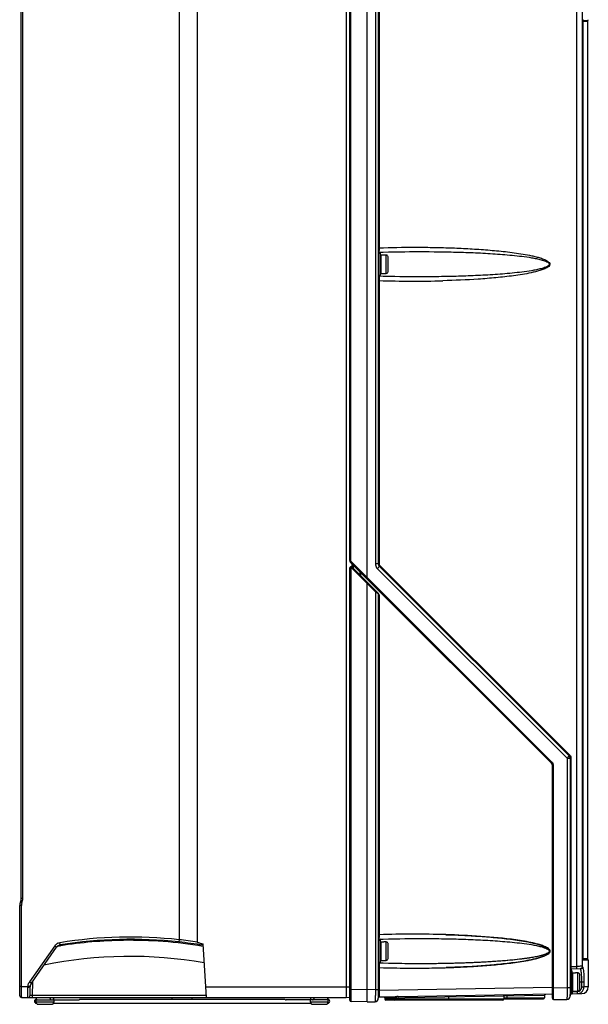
# Model space of a CAD drawing. Header units: inches. Extents: x 0 to 117, y 0 to 83.
# Tile 17 of 75: x 48 to 58, y 30 to 48. Entities that reach past the tile are written whole.
import ezdxf

# ---------------------------------------------------------------- set-up
doc = ezdxf.new("R2010")
doc.units = ezdxf.units.IN
doc.header["$LTSCALE"] = 6.431102
doc.header["$MEASUREMENT"] = 0
doc.layers.get('0').update_dxf_attribs({"linetype": 'CONTINUOUS'})

msp = doc.modelspace()

# ---------------------------------------------------------------- linework, layer by layer
at = {"color": 7, "linetype": 'CONTINUOUS'}
for p, q in [((53.989, 55.573), (53.989, 37.852)), ((53.418, 55.297), (53.418, 30.289)), ((53.792, 37.608), (53.792, 55.428)), ((53.937, 55.417), (53.937, 37.852)), ((53.477, 55.221), (53.477, 37.918)), ((53.496, 37.918), (53.496, 55.221)), ((57.535, 30.656), (57.535, 55.11)), ((57.639, 30.646), (57.639, 55.11)), ((54.006, 54.334), (54.006, 43.503)), ((50.43, 53.95), (50.43, 31.132)), ((50.756, 54.003), (50.756, 31.089)), ((47.611, 31.872), (47.611, 53.605)), ((47.64, 31.872), (47.64, 53.605)), ((57.65, 47.57), (57.735, 47.57)), ((57.65, 47.558), (57.729, 47.558)), ((57.65, 30.795), (57.65, 47.554)), ((57.65, 47.554), (57.65, 47.554)), ((57.729, 47.558), (57.729, 30.792)), ((54.001, 43.407), (54.028, 43.407)), ((54.001, 43.013), (54.001, 43.407)), ((54.007, 43.433), (54.006, 43.453)), ((54.008, 43.407), (54.008, 43.427)), ((54.028, 43.013), (54.028, 43.407)), ((54.04, 43.376), (54.087, 43.376)), ((54.04, 43.045), (54.04, 43.375)), ((54.087, 43.374), (54.087, 43.376)), ((54.127, 43.374), (54.087, 43.374)), ((54.127, 43.046), (54.127, 43.374)), ((54.166, 43.086), (54.166, 43.335)), ((54.174, 43.43), (54.287, 43.432)), ((54.001, 43.013), (54.028, 43.013)), ((54.007, 42.988), (54.006, 42.968)), ((54.008, 42.995), (54.008, 43.013)), ((54.076, 42.993), (54.008, 42.995)), ((54.04, 43.045), (54.087, 43.045)), ((54.087, 43.046), (54.127, 43.046)), ((54.087, 43.045), (54.087, 43.046)), ((54.006, 42.917), (54.006, 37.852)), ((53.496, 37.918), (53.477, 37.918)), ((53.494, 37.877), (57.082, 34.289)), ((57.098, 34.303), (53.508, 37.891)), ((53.516, 37.855), (53.516, 37.801)), ((54.006, 37.852), (53.937, 37.852)), ((53.477, 37.773), (53.477, 30.056)), ((53.504, 37.781), (53.495, 37.781)), ((53.504, 30.245), (53.504, 37.781)), ((53.51, 37.779), (53.937, 37.354)), ((53.516, 37.822), (53.543, 37.822)), ((53.524, 37.793), (53.987, 37.33)), ((53.543, 37.822), (53.543, 37.774)), ((53.641, 37.676), (53.655, 37.676)), ((53.655, 37.672), (53.655, 37.676)), ((53.663, 37.676), (53.663, 37.708)), ((53.674, 37.697), (53.674, 37.648)), ((53.972, 37.768), (57.362, 34.378)), ((57.397, 34.42), (54.006, 37.81)), ((57.408, 34.434), (54.017, 37.824)), ((53.792, 30.239), (53.792, 37.498)), ((53.937, 37.354), (53.937, 30.242)), ((53.959, 37.34), (53.945, 37.349)), ((53.959, 37.34), (53.945, 37.349)), ((53.989, 37.32), (54.006, 37.285)), ((53.989, 37.32), (53.989, 30.085)), ((53.999, 37.308), (54.001, 37.303)), ((54.001, 37.303), (54.004, 37.292)), ((54.006, 37.285), (54.006, 31.222)), ((57.362, 34.378), (57.431, 34.378)), ((57.362, 34.378), (57.362, 30.276)), ((57.414, 34.378), (57.414, 30.124)), ((57.431, 34.378), (57.431, 30.655)), ((57.121, 34.247), (57.099, 34.247)), ((57.099, 30.086), (57.099, 34.247)), ((57.121, 30.275), (57.121, 34.247)), ((47.64, 31.872), (47.611, 31.872)), ((47.612, 31.743), (47.583, 31.743)), ((47.583, 30.13), (47.583, 31.743)), ((47.612, 31.743), (47.612, 30.297)), ((54.007, 31.151), (54.006, 31.171)), ((54.007, 31.151), (54.006, 31.171)), ((48.209, 31.023), (47.758, 30.378)), ((47.791, 30.355), (48.243, 31)), ((48.296, 31.021), (48.311, 31.024)), ((48.308, 31.041), (48.306, 31.039)), ((50.852, 31.015), (50.862, 31.013)), ((50.855, 31.033), (50.861, 31.032)), ((50.918, 30.1), (50.859, 31.058)), ((54.001, 31.125), (54.028, 31.125)), ((54.001, 30.732), (54.001, 31.125)), ((54.007, 31.145), (54.007, 31.151)), ((54.007, 31.145), (54.007, 31.151)), ((54.008, 31.145), (54.028, 31.146)), ((54.008, 31.143), (54.077, 31.145)), ((54.008, 31.143), (54.008, 31.145)), ((54.008, 31.144), (54.008, 31.143)), ((54.008, 31.125), (54.008, 31.143)), ((54.028, 30.732), (54.028, 31.125)), ((54.04, 31.094), (54.087, 31.094)), ((54.04, 30.763), (54.04, 31.094)), ((54.077, 31.145), (54.174, 31.148)), ((54.087, 31.093), (54.087, 31.094)), ((54.127, 31.093), (54.087, 31.093)), ((54.127, 30.764), (54.127, 31.093)), ((54.166, 30.804), (54.166, 31.053)), ((54.174, 31.148), (54.287, 31.15)), ((54.001, 30.732), (54.028, 30.732)), ((54.007, 30.706), (54.006, 30.686)), ((54.006, 30.635), (54.006, 30.227)), ((54.008, 30.714), (54.007, 30.714)), ((54.007, 30.712), (54.007, 30.706)), ((54.007, 30.706), (54.007, 30.712)), ((54.008, 30.714), (54.008, 30.732)), ((54.076, 30.712), (54.008, 30.714)), ((54.008, 30.714), (54.008, 30.713)), ((54.04, 30.763), (54.087, 30.763)), ((54.173, 30.709), (54.076, 30.712)), ((54.087, 30.764), (54.127, 30.764)), ((54.087, 30.763), (54.087, 30.764)), ((54.287, 30.707), (54.173, 30.709)), ((54.286, 30.707), (54.256, 30.707)), ((54.326, 30.706), (54.287, 30.707)), ((57.431, 30.655), (57.535, 30.656)), ((57.65, 30.795), (57.65, 30.795)), ((57.729, 30.792), (57.65, 30.792)), ((57.735, 30.78), (57.651, 30.78)), ((57.741, 30.767), (57.653, 30.767)), ((57.741, 30.767), (57.741, 30.288)), ((57.426, 30.574), (57.453, 30.574)), ((57.426, 30.18), (57.426, 30.574)), ((57.433, 30.614), (57.6, 30.618)), ((57.433, 30.614), (57.433, 30.574)), ((57.453, 30.18), (57.453, 30.574)), ((57.465, 30.543), (57.512, 30.543)), ((57.465, 30.212), (57.465, 30.542)), ((57.512, 30.541), (57.512, 30.543)), ((57.552, 30.541), (57.512, 30.541)), ((57.552, 30.213), (57.552, 30.541)), ((57.591, 30.253), (57.591, 30.502)), ((57.6, 30.608), (57.6, 30.618)), ((57.646, 30.622), (57.649, 30.607)), ((47.612, 30.297), (47.73, 30.297)), ((47.612, 30.297), (47.612, 30.276)), ((47.744, 30.296), (47.73, 30.297)), ((47.769, 30.139), (47.77, 30.289)), ((47.81, 30.382), (47.808, 30.138)), ((50.906, 30.289), (53.477, 30.289)), ((57.099, 30.281), (54.006, 30.227)), ((57.591, 30.377), (57.664, 30.377)), ((57.626, 30.287), (57.626, 30.377)), ((57.664, 30.287), (57.626, 30.287)), ((57.664, 30.377), (57.664, 30.287)), ((57.741, 30.288), (57.664, 30.288)), ((57.741, 30.288), (57.741, 30.288)), ((47.612, 30.276), (47.612, 30.236)), ((47.612, 30.236), (47.612, 30.198)), ((50.916, 30.138), (47.808, 30.138)), ((53.418, 30.1), (53.477, 30.107)), ((53.504, 30.245), (53.477, 30.245)), ((53.792, 30.239), (53.504, 30.245)), ((53.504, 30.2), (53.504, 30.245)), ((53.504, 30.2), (53.504, 30.245)), ((53.504, 30.178), (53.504, 30.2)), ((53.504, 30.178), (53.504, 30.2)), ((53.504, 30.136), (53.504, 30.178)), ((53.504, 30.136), (53.504, 30.178)), ((53.504, 30.117), (53.504, 30.136)), ((53.504, 30.117), (53.504, 30.136)), ((53.504, 30.084), (53.504, 30.117)), ((53.504, 30.084), (53.504, 30.117)), ((53.937, 30.242), (53.792, 30.239)), ((53.937, 30.242), (53.989, 30.242)), ((53.989, 30.227), (54.006, 30.227)), ((54.006, 30.227), (54.006, 30.212)), ((54.007, 30.113), (54.007, 30.133)), ((54.008, 30.109), (54.29, 30.114)), ((54.107, 30.091), (56.961, 30.141)), ((54.304, 30.114), (54.288, 30.114)), ((54.304, 30.114), (54.29, 30.114)), ((54.309, 30.114), (54.304, 30.114)), ((54.309, 30.114), (54.304, 30.114)), ((54.314, 30.114), (54.309, 30.114)), ((54.314, 30.114), (54.309, 30.114)), ((54.33, 30.115), (54.325, 30.115)), ((54.33, 30.115), (54.325, 30.115)), ((54.335, 30.115), (54.33, 30.115)), ((54.335, 30.115), (54.33, 30.115)), ((54.344, 30.115), (54.335, 30.115)), ((54.344, 30.115), (54.335, 30.115)), ((54.349, 30.115), (57.098, 30.163)), ((55.248, 30.131), (55.249, 30.111)), ((55.249, 30.074), (55.249, 30.111)), ((56.233, 30.128), (56.233, 30.074)), ((56.292, 30.149), (56.292, 30.129)), ((56.292, 30.094), (56.292, 30.129)), ((56.961, 30.141), (56.961, 30.094)), ((57.121, 30.273), (57.099, 30.272)), ((57.121, 30.275), (57.362, 30.276)), ((57.121, 30.253), (57.121, 30.272)), ((57.121, 30.249), (57.121, 30.253)), ((57.121, 30.226), (57.121, 30.249)), ((57.121, 30.203), (57.121, 30.226)), ((57.121, 30.181), (57.121, 30.203)), ((57.121, 30.161), (57.121, 30.181)), ((57.121, 30.141), (57.121, 30.161)), ((57.362, 30.277), (57.414, 30.277)), ((57.426, 30.18), (57.453, 30.18)), ((57.456, 30.167), (57.625, 30.17)), ((57.457, 30.207), (57.548, 30.208)), ((57.465, 30.212), (57.512, 30.212)), ((57.512, 30.213), (57.552, 30.213)), ((57.512, 30.212), (57.512, 30.213)), ((47.613, 30.101), (47.613, 30.1)), ((47.613, 30.1), (53.418, 30.1)), ((47.877, 30.057), (48.626, 30.057)), ((47.877, 30.017), (47.877, 30.057)), ((48.192, 30.017), (47.877, 30.017)), ((47.883, 29.998), (47.882, 29.998)), ((47.917, 29.978), (48.153, 29.978)), ((48.187, 29.998), (52.783, 29.998)), ((48.192, 30.057), (48.192, 30.017)), ((48.662, 30.069), (52.308, 30.069)), ((52.323, 30.064), (52.327, 30.062)), ((53.092, 30.057), (52.343, 30.057)), ((52.777, 30.017), (52.777, 30.057)), ((52.935, 30.017), (52.777, 30.017)), ((52.817, 29.978), (53.053, 29.978)), ((53.092, 30.017), (52.936, 30.017)), ((53.087, 29.998), (53.087, 29.998)), ((53.092, 30.017), (53.092, 30.057)), ((53.792, 30.023), (53.504, 30.028)), ((53.792, 30.023), (53.931, 30.025)), ((54.107, 30.091), (54.107, 30.074)), ((54.107, 30.074), (56.941, 30.074)), ((56.213, 30.054), (54.126, 30.054)), ((54.264, 30.093), (54.264, 30.074)), ((56.234, 30.094), (56.961, 30.094)), ((57.119, 30.066), (57.296, 30.063)), ((57.296, 30.063), (57.356, 30.064))]:
    msp.add_line(p, q, dxfattribs=at)
for points in [[(57.65, 47.555), (57.65, 47.557), (57.65, 47.56), (57.65, 47.563), (57.65, 47.565), (57.65, 47.567), (57.65, 47.569), (57.651, 47.571), (57.651, 47.573), (57.651, 47.574)], [(53.989, 43.405), (53.989, 43.409), (53.99, 43.412), (53.992, 43.416), (53.994, 43.419), (53.997, 43.421), (54, 43.423), (54.003, 43.424), (54.007, 43.425), (54.008, 43.425)], [(54.008, 43.425), (54.077, 43.427), (54.174, 43.43)], [(54, 42.997), (53.997, 42.999), (53.994, 43.002), (53.992, 43.005), (53.99, 43.008), (53.989, 43.012)], [(54.008, 42.995), (54.007, 42.996), (54.003, 42.996), (54, 42.997)], [(54.287, 42.989), (54.173, 42.991), (54.076, 42.993)], [(53.504, 37.781), (53.505, 37.781), (53.505, 37.781), (53.506, 37.781), (53.507, 37.781), (53.507, 37.78), (53.508, 37.78), (53.509, 37.78), (53.509, 37.779), (53.51, 37.779)], [(53.51, 37.779), (53.509, 37.779), (53.509, 37.78), (53.508, 37.78), (53.507, 37.78), (53.507, 37.781), (53.506, 37.781), (53.505, 37.781), (53.505, 37.781), (53.504, 37.781)], [(48.241, 30.998), (48.242, 30.999), (48.245, 31.003), (48.249, 31.007), (48.252, 31.011), (48.256, 31.014), (48.259, 31.018), (48.263, 31.021), (48.267, 31.023), (48.271, 31.026), (48.275, 31.028), (48.279, 31.03), (48.282, 31.031), (48.285, 31.033), (48.288, 31.034), (48.291, 31.035), (48.292, 31.035), (48.293, 31.035)], [(53.989, 31.127), (53.99, 31.131), (53.992, 31.134), (53.994, 31.137), (53.997, 31.139), (54, 31.141), (54.003, 31.143), (54.007, 31.143), (54.008, 31.143)], [(54.003, 31.143), (54.007, 31.143), (54.008, 31.143)], [(54, 30.716), (53.997, 30.718), (53.994, 30.72), (53.992, 30.723), (53.99, 30.726), (53.989, 30.73)], [(54.008, 30.714), (54.007, 30.714), (54.003, 30.714), (54, 30.716)], [(57.651, 30.774), (57.651, 30.774), (57.651, 30.775), (57.651, 30.776), (57.651, 30.777), (57.65, 30.779), (57.65, 30.78), (57.65, 30.782), (57.65, 30.785), (57.65, 30.787), (57.65, 30.79), (57.65, 30.793), (57.65, 30.795)], [(54.086, 30.11), (54.09, 30.11), (54.094, 30.109), (54.097, 30.107), (54.1, 30.105), (54.102, 30.103), (54.104, 30.1), (54.106, 30.096), (54.106, 30.093), (54.107, 30.091)], [(54.244, 30.113), (54.248, 30.113), (54.251, 30.112), (54.255, 30.11), (54.258, 30.108), (54.26, 30.105), (54.262, 30.102), (54.264, 30.099), (54.264, 30.095), (54.264, 30.093)], [(56.233, 30.128), (56.233, 30.13), (56.234, 30.134), (56.235, 30.137), (56.237, 30.14), (56.239, 30.143), (56.242, 30.145), (56.245, 30.147), (56.249, 30.148), (56.252, 30.148)], [(56.961, 30.141), (56.961, 30.143), (56.962, 30.146), (56.963, 30.15), (56.965, 30.153), (56.967, 30.155), (56.97, 30.158), (56.974, 30.159), (56.977, 30.16), (56.981, 30.161)]]:
    msp.add_lwpolyline(points, dxfattribs=at)
for centre, radius, start, end in [((57.745, 47.558), 0.0157, 128.6822, 180), ((57.725, 47.582), 0.0157, 308.6822, 360), ((56.235, 43.494), 2.229, 179.7465, 180.5727), ((55.747, 43.489), 1.741, 180.5791, 181.1916), ((55.744, 42.932), 1.738, 178.8221, 179.4372), ((56.463, 42.927), 2.457, 179.4771, 180.2257), ((54.629, 61.68), 18.773, 268.0981, 271.5691), ((53.536, 37.918), 0.0591, 180, 225), ((54.048, 37.852), 0.0591, 180, 225), ((53.504, 37.773), 0.0276, 45, 180), ((53.544, 37.826), 0.0276, 132.9274, 170.3713), ((53.654, 37.696), 0.0197, 271.5, 290.6177), ((53.654, 37.696), 0.0197, 290.6177, 340.3333), ((54.058, 37.854), 0.122, 215.1011, 224.8313), ((54.343, 37.946), 0.718, 235.5499, 236.2956), ((54.297, 37.877), 0.634, 235.4615, 236.294), ((53.969, 37.32), 0.0197, 0, 45), ((53.824, 37.246), 0.186, 16.8207, 18.9919), ((53.69, 37.206), 0.326, 15.5181, 16.8211), ((53.29, 37.095), 0.741, 14.9173, 15.519), ((53.205, 37.072), 0.829, 14.938, 15.3731), ((57.355, 34.378), 0.0591, 0, 45), ((57.349, 34.377), 0.0822, 0.2746, 5.1239), ((57.04, 34.247), 0.0591, 0, 45), ((57.04, 34.246), 0.0816, 39.9415, 44.8172), ((47.453, 31.872), 0.157, 335.8531, 360), ((47.451, 31.872), 0.188, 335.8853, 359.9672), ((47.741, 31.743), 0.157, 155.8532, 180), ((47.741, 31.743), 0.128, 155.8879, 179.9665), ((49.56, 23.225), 7.955, 83.7197, 99.1071), ((54.629, 12.561), 18.671, 88.2687, 91.9123), ((56.113, 31.202), 2.107, 179.4771, 180.3494), ((56.235, 31.212), 2.229, 179.7466, 180.5728), ((55.5, 31.197), 1.494, 180.2906, 181.0036), ((55.747, 31.207), 1.741, 180.5792, 181.1917), ((48.322, 30.945), 0.137, 114.3018, 124.6108), ((49.555, 23.244), 7.878, 99.1968, 99.5012), ((49.56, 23.224), 7.916, 83.7143, 99.0994), ((49.555, 23.236), 7.886, 90.8418, 99.0793), ((49.553, 23.23), 7.892, 80.5252, 90.826), ((49.555, 23.206), 7.935, 80.57, 83.6956), ((49.541, 23.178), 8.004, 81.2682, 83.6244), ((49.555, 23.26), 7.575, 79.9228, 101.7277), ((55.744, 30.65), 1.738, 178.8221, 179.4372), ((56.204, 30.655), 2.198, 179.6695, 179.9438), ((56.463, 30.645), 2.457, 179.4771, 180.2256), ((56.193, 30.655), 2.187, 179.9359, 180.5042), ((54.63, 49.919), 19.294, 268.1468, 271.6902), ((57.599, 30.658), 0.0394, 271, 360), ((57.881, 30.796), 0.232, 180.1112, 181.3507), ((57.745, 30.792), 0.0157, 180, 231.3178), ((57.725, 30.767), 0.0157, 0, 51.3178), ((57.434, 30.594), 0.0197, 91.5, 180), ((57.599, 30.649), 0.0409, 272.5762, 281.9092), ((56.637, 30.416), 0.987, 4.8126, 6.0606), ((47.737, 31.03), 0.743, 269.4188, 270.535), ((47.89, 30.286), 0.161, 145.1135, 152.0196), ((49.289, 32.562), 2.667, 234.98, 235.2738), ((47.888, 30.288), 0.118, 145, 179.5), ((57.623, 30.288), 0.118, 271, 359.915), ((47.613, 30.13), 0.0295, 180, 269.9821), ((47.729, 30.139), 0.0394, 269.8765, 359.5044), ((54.008, 30.089), 0.0197, 91, 180), ((60.305, 30.212), 6.299, 179.8683, 180.277), ((59.731, 30.227), 5.725, 180.151, 180.446), ((57.359, 30.198), 3.353, 180.2851, 180.7397), ((58.188, 30.216), 4.182, 180.4636, 180.8283), ((55.826, 30.178), 1.82, 180.7229, 181.409), ((54.286, 30.466), 0.352, 270.2744, 270.6916), ((54.36, 27.785), 2.329, 90.9905, 91.1157), ((54.359, 27.795), 2.32, 90.8603, 90.9854), ((54.359, 27.797), 2.318, 90.8602, 90.9855), ((54.325, 31.49), 1.375, 270.7906, 270.9904), ((57.355, 30.123), 0.0591, 271, 0.2054), ((57.426, 30.192), 0.0118, 180, 270), ((57.457, 30.124), 0.0433, 91, 180.4172), ((55.992, 30.181), 1.465, 0.7315, 0.9986), ((57.545, 30.288), 0.119, 271.0231, 278.4657), ((57.545, 30.288), 0.119, 300.6573, 308.0455), ((47.882, 30.033), 0.0354, 90, 270), ((47.907, 30.088), 0.0315, 157.9124, 220), ((47.917, 30.017), 0.0389, 259.824, 269.9421), ((48.155, 30.087), 0.0306, 207.9723, 227.678), ((48.153, 30.017), 0.0394, 269.9767, 0.0156), ((48.163, 30.088), 0.0315, 300, 22.0876), ((50.266, 30.088), 0.0437, 352.7824, 359.9693), ((50.704, 30.088), 0.0437, 180.0307, 187.2176), ((52.807, 30.088), 0.0315, 157.9124, 220), ((52.817, 30.017), 0.0394, 180, 270), ((52.809, 30.088), 0.0322, 349.5123, 10.4291), ((53.053, 30.017), 0.0394, 270, 360), ((53.063, 30.088), 0.0315, 310, 22.0876), ((53.087, 30.033), 0.0354, 270, 90), ((53.504, 30.056), 0.0276, 179.9988, 269), ((53.93, 30.085), 0.0591, 271, 360), ((54.126, 30.074), 0.0197, 180, 270), ((54.284, 30.074), 0.0197, 180, 270), ((56.213, 30.074), 0.0197, 270, 360), ((56.941, 30.094), 0.0197, 270, 360), ((57.119, 30.086), 0.0197, 180, 270.8436)]:
    msp.add_arc(centre, radius, start, end, dxfattribs=at)
for points, knots in [([(57.65, 47.554), (57.65, 47.56), (57.65, 47.569), (57.651, 47.579), (57.653, 47.582)], [0, 0, 0, 0, 0.648427, 1, 1, 1, 1]), ([(54.006, 43.503), (54.217, 43.51), (54.534, 43.516), (54.956, 43.512), (55.273, 43.504), (55.59, 43.49), (55.853, 43.473), (56.064, 43.455), (56.221, 43.44), (56.379, 43.421), (56.535, 43.399), (56.666, 43.376), (56.769, 43.353), (56.846, 43.334), (56.921, 43.31), (56.983, 43.285), (57.027, 43.257), (57.052, 43.232), (57.055, 43.204), (57.044, 43.179), (57.018, 43.157), (56.984, 43.137), (56.936, 43.116), (56.873, 43.094), (56.796, 43.074), (56.693, 43.05), (56.563, 43.026), (56.354, 42.996), (56.092, 42.967), (55.671, 42.933), (55.354, 42.92), (55.143, 42.914)], [0, 0, 0, 0, 0.124972, 0.18746, 0.249948, 0.312436, 0.374925, 0.406171, 0.437417, 0.468665, 0.499913, 0.531162, 0.546789, 0.562418, 0.578049, 0.59368, 0.601499, 0.609308, 0.613265, 0.617191, 0.625016, 0.632841, 0.640662, 0.656293, 0.671922, 0.68755, 0.7188, 0.750049, 0.81254, 0.875029, 1, 1, 1, 1]), ([(54.008, 43.425), (54.007, 43.425), (54.008, 43.429), (54.007, 43.431), (54.007, 43.433)], [0, 0, 0, 0, 0.25614, 1, 1, 1, 1]), ([(54.287, 43.432), (54.52, 43.436), (54.87, 43.437), (55.335, 43.429), (55.684, 43.418), (55.975, 43.403), (56.207, 43.386), (56.381, 43.371), (56.554, 43.352), (56.698, 43.332), (56.813, 43.311), (56.898, 43.292), (56.968, 43.27), (57.02, 43.247), (57.044, 43.224), (57.045, 43.21)], [0, 0, 0, 0, 0.250172, 0.375239, 0.500293, 0.625334, 0.687851, 0.750366, 0.812879, 0.875388, 0.906645, 0.9379, 0.96915, 0.98476, 1, 1, 1, 1]), ([(57.045, 43.21), (57.044, 43.196), (57.02, 43.173), (56.968, 43.15), (56.898, 43.129), (56.813, 43.11), (56.698, 43.089), (56.554, 43.069), (56.381, 43.05), (56.207, 43.034), (55.975, 43.018), (55.684, 43.003), (55.335, 42.991), (54.87, 42.983), (54.52, 42.984), (54.287, 42.989)], [0, 0, 0, 0, 0.015241, 0.03085, 0.0621, 0.093355, 0.124612, 0.187121, 0.249634, 0.312149, 0.374666, 0.499707, 0.624761, 0.749828, 1, 1, 1, 1]), ([(54.008, 42.995), (54.007, 42.995), (54.008, 42.992), (54.007, 42.99), (54.007, 42.988)], [0, 0, 0, 0, 0.259685, 1, 1, 1, 1]), ([(53.494, 37.877), (53.494, 37.877), (53.497, 37.878), (53.499, 37.883), (53.505, 37.887), (53.508, 37.891)], [0, 0, 0, 0, 0.076185, 0.292187, 1, 1, 1, 1]), ([(53.495, 37.781), (53.493, 37.78), (53.487, 37.779), (53.48, 37.778), (53.477, 37.775)], [0, 0, 0, 0, 0.346959, 1, 1, 1, 1]), ([(53.477, 37.773), (53.477, 37.776), (53.489, 37.781), (53.498, 37.781), (53.504, 37.781)], [0, 0, 0, 0, 0.326167, 1, 1, 1, 1]), ([(53.477, 37.775), (53.477, 37.775), (53.477, 37.774), (53.477, 37.774), (53.477, 37.773)], [0, 0, 0, 0, 0.51405, 1, 1, 1, 1]), ([(53.504, 37.781), (53.504, 37.786), (53.503, 37.793), (53.504, 37.798), (53.504, 37.801), (53.504, 37.801)], [0, 0, 0, 0, 0.706692, 0.923292, 1, 1, 1, 1]), ([(53.504, 37.781), (53.504, 37.786), (53.503, 37.793), (53.504, 37.798), (53.504, 37.801), (53.504, 37.801)], [0, 0, 0, 0, 0.706684, 0.923289, 1, 1, 1, 1]), ([(53.51, 37.779), (53.513, 37.782), (53.517, 37.788), (53.522, 37.79), (53.524, 37.793), (53.524, 37.793)], [0, 0, 0, 0, 0.70632, 0.92333, 1, 1, 1, 1]), ([(53.655, 37.676), (53.656, 37.676), (53.653, 37.668), (53.655, 37.665), (53.655, 37.662)], [0, 0, 0, 0, 0.268089, 1, 1, 1, 1]), ([(53.972, 37.768), (53.977, 37.773), (53.985, 37.782), (53.997, 37.796), (54.002, 37.803), (54.007, 37.809), (54.006, 37.81)], [0, 0, 0, 0, 0.384543, 0.705314, 0.918158, 1, 1, 1, 1]), ([(54.006, 37.81), (54.005, 37.811), (54.013, 37.817), (54.015, 37.821), (54.017, 37.824)], [0, 0, 0, 0, 0.292715, 1, 1, 1, 1]), ([(53.777, 37.594), (53.777, 37.594), (53.779, 37.596), (53.784, 37.599), (53.788, 37.604), (53.792, 37.608)], [0, 0, 0, 0, 0.078258, 0.296297, 1, 1, 1, 1]), ([(53.792, 37.498), (53.795, 37.501), (53.797, 37.506), (53.806, 37.511), (53.805, 37.512)], [0, 0, 0, 0, 0.709362, 1, 1, 1, 1]), ([(53.937, 37.354), (53.94, 37.357), (53.942, 37.361), (53.95, 37.367), (53.949, 37.368)], [0, 0, 0, 0, 0.707086, 1, 1, 1, 1]), ([(53.989, 37.32), (53.989, 37.321), (53.984, 37.322), (53.98, 37.327), (53.969, 37.332), (53.963, 37.337), (53.959, 37.34)], [0, 0, 0, 0, 0.076704, 0.290733, 0.609921, 1, 1, 1, 1]), ([(54.006, 37.285), (54.003, 37.292), (53.997, 37.302), (53.993, 37.314), (53.989, 37.318), (53.989, 37.32)], [0, 0, 0, 0, 0.58277, 0.847508, 1, 1, 1, 1]), ([(57.362, 34.378), (57.369, 34.384), (57.377, 34.393), (57.384, 34.402), (57.386, 34.404)], [0, 0, 0, 0, 0.780783, 1, 1, 1, 1]), ([(57.386, 34.404), (57.387, 34.405), (57.391, 34.41), (57.396, 34.415), (57.397, 34.418)], [0, 0, 0, 0, 0.358908, 1, 1, 1, 1]), ([(57.408, 34.434), (57.405, 34.43), (57.403, 34.427), (57.395, 34.421), (57.397, 34.42)], [0, 0, 0, 0, 0.7071, 1, 1, 1, 1]), ([(57.397, 34.418), (57.397, 34.419), (57.397, 34.419), (57.397, 34.419), (57.397, 34.42)], [0, 0, 0, 0, 0.608241, 1, 1, 1, 1]), ([(57.098, 34.303), (57.095, 34.299), (57.09, 34.297), (57.083, 34.288), (57.082, 34.289)], [0, 0, 0, 0, 0.697079, 1, 1, 1, 1]), ([(47.597, 31.807), (47.597, 31.807), (47.601, 31.806), (47.605, 31.803), (47.614, 31.8), (47.62, 31.797), (47.623, 31.795)], [0, 0, 0, 0, 0.075879, 0.291163, 0.61593, 1, 1, 1, 1]), ([(54.006, 30.635), (54.215, 30.629), (54.633, 30.621), (55.156, 30.63), (55.574, 30.648), (55.887, 30.668), (56.148, 30.691), (56.355, 30.715), (56.511, 30.736), (56.64, 30.758), (56.742, 30.779), (56.819, 30.797), (56.894, 30.819), (56.955, 30.842), (57.002, 30.865), (57.034, 30.887), (57.06, 30.922), (57.043, 30.963), (57.012, 30.986), (56.966, 31.011), (56.904, 31.034), (56.829, 31.057), (56.727, 31.081), (56.599, 31.106), (56.289, 31.154), (55.82, 31.197), (55.402, 31.217), (55.193, 31.223)], [0, 0, 0, 0, 0.125004, 0.250007, 0.312511, 0.375016, 0.437522, 0.468777, 0.500033, 0.531291, 0.546921, 0.562554, 0.578188, 0.593823, 0.601648, 0.609475, 0.617252, 0.624937, 0.632761, 0.640586, 0.656221, 0.671855, 0.687488, 0.718746, 0.750003, 0.874997, 1, 1, 1, 1]), ([(55.193, 31.223), (55.215, 31.223), (55.341, 31.219), (55.572, 31.209), (55.885, 31.189), (56.145, 31.166), (56.353, 31.142), (56.508, 31.121), (56.637, 31.099), (56.739, 31.078), (56.815, 31.06), (56.891, 31.039), (56.952, 31.017), (56.999, 30.993), (57.032, 30.972), (57.059, 30.939), (57.046, 30.897), (57.015, 30.873), (56.969, 30.847), (56.908, 30.824), (56.833, 30.801), (56.681, 30.764), (56.449, 30.725), (56.137, 30.689), (55.721, 30.655), (55.408, 30.64), (55.199, 30.634)], [0, 0, 0, 0, 0.017265, 0.099165, 0.181067, 0.262969, 0.303923, 0.344879, 0.385836, 0.406318, 0.426802, 0.447288, 0.467774, 0.478024, 0.488277, 0.498482, 0.508537, 0.518786, 0.529044, 0.549531, 0.570017, 0.590501, 0.672399, 0.754303, 0.836206, 1, 1, 1, 1]), ([(48.243, 31), (48.242, 30.999), (48.238, 31.004), (48.232, 31.006), (48.221, 31.015), (48.214, 31.02), (48.209, 31.023)], [0, 0, 0, 0, 0.083954, 0.29427, 0.601899, 1, 1, 1, 1]), ([(48.306, 31.039), (48.306, 31.037), (48.299, 31.038), (48.295, 31.036), (48.291, 31.035)], [0, 0, 0, 0, 0.287329, 1, 1, 1, 1]), ([(48.308, 31.041), (48.307, 31.042), (48.307, 31.046), (48.303, 31.058), (48.302, 31.071), (48.301, 31.08)], [0, 0, 0, 0, 0.083915, 0.30161, 1, 1, 1, 1]), ([(50.43, 31.132), (50.429, 31.123), (50.43, 31.111), (50.425, 31.097), (50.426, 31.093)], [0, 0, 0, 0, 0.698386, 1, 1, 1, 1]), ([(50.756, 31.089), (50.757, 31.085), (50.769, 31.083), (50.784, 31.076), (50.807, 31.071), (50.833, 31.065), (50.85, 31.061), (50.859, 31.058)], [0, 0, 0, 0, 0.12598, 0.249099, 0.499653, 0.74983, 1, 1, 1, 1]), ([(54.008, 31.143), (54.008, 31.143), (54.007, 31.144), (54.007, 31.145), (54.007, 31.145)], [0, 0, 0, 0, 0.27284, 1, 1, 1, 1]), ([(54.008, 31.143), (54.008, 31.143), (54.007, 31.144), (54.007, 31.145), (54.007, 31.145)], [0, 0, 0, 0, 0.275315, 1, 1, 1, 1]), ([(54.287, 31.15), (54.52, 31.154), (54.87, 31.156), (55.335, 31.148), (55.684, 31.136), (55.975, 31.121), (56.207, 31.104), (56.381, 31.089), (56.554, 31.07), (56.698, 31.05), (56.813, 31.029), (56.898, 31.01), (56.968, 30.988), (57.02, 30.966), (57.044, 30.943), (57.045, 30.928)], [0, 0, 0, 0, 0.250172, 0.375239, 0.500293, 0.625334, 0.687851, 0.750366, 0.812879, 0.875388, 0.906645, 0.9379, 0.96915, 0.98476, 1, 1, 1, 1]), ([(54.287, 31.15), (54.519, 31.154), (54.869, 31.156), (55.335, 31.148), (55.684, 31.136), (55.974, 31.121), (56.207, 31.104), (56.381, 31.089), (56.554, 31.07), (56.699, 31.05), (56.813, 31.029), (56.899, 31.01), (56.976, 30.986), (57.042, 30.956), (57.045, 30.928)], [0, 0, 0, 0, 0.250392, 0.375569, 0.500733, 0.625884, 0.688456, 0.751026, 0.813593, 0.876158, 0.907442, 0.938726, 0.969999, 1, 1, 1, 1]), ([(57.045, 30.928), (57.042, 30.901), (56.976, 30.871), (56.899, 30.847), (56.813, 30.828), (56.699, 30.807), (56.554, 30.787), (56.381, 30.768), (56.207, 30.753), (55.974, 30.736), (55.683, 30.721), (55.334, 30.709), (54.868, 30.701), (54.519, 30.703), (54.286, 30.707)], [0, 0, 0, 0, 0.029999, 0.061273, 0.092557, 0.123841, 0.186406, 0.248973, 0.311543, 0.374116, 0.499266, 0.62443, 0.749608, 1, 1, 1, 1]), ([(57.045, 30.928), (57.044, 30.915), (57.02, 30.892), (56.97, 30.869), (56.9, 30.847), (56.816, 30.829), (56.703, 30.808), (56.561, 30.788), (56.39, 30.769), (56.219, 30.754), (55.99, 30.737), (55.703, 30.722), (55.359, 30.71), (54.9, 30.701), (54.556, 30.702), (54.326, 30.706)], [0, 0, 0, 0, 0.015246, 0.030855, 0.062105, 0.09336, 0.124617, 0.187126, 0.249639, 0.312154, 0.374671, 0.499711, 0.624764, 0.74983, 1, 1, 1, 1]), ([(54.006, 30.668), (54.006, 30.672), (54.006, 30.684), (54.006, 30.697), (54.007, 30.706)], [0, 0, 0, 0, 0.312091, 1, 1, 1, 1]), ([(54.008, 30.714), (54.008, 30.714), (54.007, 30.713), (54.007, 30.712), (54.007, 30.712)], [0, 0, 0, 0, 0.277288, 1, 1, 1, 1]), ([(54.007, 30.712), (54.007, 30.712), (54.007, 30.713), (54.008, 30.714), (54.008, 30.714)], [0, 0, 0, 0, 0.724634, 1, 1, 1, 1]), ([(57.431, 30.654), (57.427, 30.654), (57.423, 30.651), (57.414, 30.655), (57.414, 30.653)], [0, 0, 0, 0, 0.714165, 1, 1, 1, 1]), ([(57.431, 30.653), (57.431, 30.645), (57.432, 30.632), (57.431, 30.619), (57.433, 30.615)], [0, 0, 0, 0, 0.653572, 1, 1, 1, 1]), ([(57.532, 30.617), (57.533, 30.617), (57.534, 30.622), (57.536, 30.633), (57.536, 30.647), (57.535, 30.656)], [0, 0, 0, 0, 0.088373, 0.30455, 1, 1, 1, 1]), ([(57.639, 30.658), (57.639, 30.657), (57.635, 30.659), (57.63, 30.657), (57.62, 30.658), (57.603, 30.657), (57.573, 30.657), (57.549, 30.656), (57.535, 30.656)], [0, 0, 0, 0, 0.018653, 0.073817, 0.163903, 0.285724, 0.60834, 1, 1, 1, 1]), ([(57.653, 30.767), (57.651, 30.768), (57.651, 30.779), (57.65, 30.785), (57.65, 30.79)], [0, 0, 0, 0, 0.292195, 1, 1, 1, 1]), ([(57.651, 30.775), (57.652, 30.775), (57.653, 30.772), (57.652, 30.77), (57.651, 30.769)], [0, 0, 0, 0, 0.476072, 1, 1, 1, 1]), ([(57.614, 30.558), (57.613, 30.564), (57.61, 30.581), (57.606, 30.598), (57.6, 30.608)], [0, 0, 0, 0, 0.315605, 1, 1, 1, 1]), ([(57.626, 30.377), (57.626, 30.388), (57.625, 30.429), (57.624, 30.469), (57.621, 30.499)], [0, 0, 0, 0, 0.260882, 1, 1, 1, 1]), ([(57.649, 30.607), (57.652, 30.592), (57.662, 30.516), (57.664, 30.439), (57.664, 30.377)], [0, 0, 0, 0, 0.196134, 1, 1, 1, 1]), ([(47.612, 30.297), (47.608, 30.297), (47.602, 30.297), (47.592, 30.297), (47.588, 30.296), (47.583, 30.298), (47.583, 30.297)], [0, 0, 0, 0, 0.384406, 0.709427, 0.924485, 1, 1, 1, 1]), ([(47.729, 30.1), (47.728, 30.1), (47.731, 30.107), (47.728, 30.115), (47.729, 30.134), (47.729, 30.156), (47.729, 30.184), (47.729, 30.228), (47.729, 30.263), (47.73, 30.287)], [0, 0, 0, 0, 0.019026, 0.075234, 0.166647, 0.290007, 0.440769, 0.613589, 1, 1, 1, 1]), ([(47.77, 30.295), (47.77, 30.294), (47.766, 30.296), (47.762, 30.295), (47.753, 30.296), (47.747, 30.296), (47.744, 30.296)], [0, 0, 0, 0, 0.080636, 0.295844, 0.596282, 1, 1, 1, 1]), ([(47.77, 30.289), (47.77, 30.288), (47.766, 30.288), (47.759, 30.287), (47.75, 30.287), (47.744, 30.287)], [0, 0, 0, 0, 0.073842, 0.277445, 1, 1, 1, 1]), ([(47.791, 30.355), (47.791, 30.355), (47.788, 30.358), (47.781, 30.361), (47.774, 30.367), (47.769, 30.37)], [0, 0, 0, 0, 0.0809, 0.296076, 1, 1, 1, 1]), ([(53.418, 30.289), (53.418, 30.265), (53.418, 30.23), (53.418, 30.185), (53.418, 30.157), (53.418, 30.134), (53.417, 30.116), (53.419, 30.108), (53.417, 30.1), (53.418, 30.1)], [0, 0, 0, 0, 0.382738, 0.555587, 0.707058, 0.83143, 0.923826, 0.980732, 1, 1, 1, 1]), ([(47.612, 30.198), (47.612, 30.186), (47.612, 30.154), (47.612, 30.121), (47.613, 30.101)], [0, 0, 0, 0, 0.380753, 1, 1, 1, 1]), ([(47.769, 30.139), (47.769, 30.138), (47.775, 30.14), (47.781, 30.138), (47.794, 30.139), (47.803, 30.138), (47.808, 30.138)], [0, 0, 0, 0, 0.076606, 0.292897, 0.617796, 1, 1, 1, 1]), ([(47.808, 30.138), (47.808, 30.133), (47.808, 30.125), (47.809, 30.112), (47.807, 30.106), (47.809, 30.1), (47.808, 30.1)], [0, 0, 0, 0, 0.384019, 0.708468, 0.923919, 1, 1, 1, 1]), ([(53.792, 30.023), (53.79, 30.024), (53.787, 30.029), (53.79, 30.042), (53.79, 30.061), (53.792, 30.101), (53.792, 30.16), (53.792, 30.212), (53.792, 30.239)], [0, 0, 0, 0, 0.023239, 0.079089, 0.170586, 0.294209, 0.617699, 1, 1, 1, 1]), ([(53.792, 30.023), (53.79, 30.023), (53.788, 30.031), (53.789, 30.041), (53.79, 30.062), (53.791, 30.1), (53.792, 30.161), (53.792, 30.212), (53.792, 30.239)], [0, 0, 0, 0, 0.022374, 0.07858, 0.170412, 0.294247, 0.617664, 1, 1, 1, 1]), ([(53.937, 30.242), (53.937, 30.214), (53.937, 30.174), (53.936, 30.123), (53.936, 30.09), (53.935, 30.065), (53.934, 30.043), (53.932, 30.034), (53.932, 30.026), (53.931, 30.025)], [0, 0, 0, 0, 0.382684, 0.555356, 0.706551, 0.830606, 0.922764, 0.97974, 1, 1, 1, 1]), ([(54.006, 30.155), (54.007, 30.149), (54.007, 30.138), (54.007, 30.122), (54.008, 30.115), (54.007, 30.109), (54.008, 30.109)], [0, 0, 0, 0, 0.420258, 0.736621, 0.932644, 1, 1, 1, 1]), ([(54.008, 30.109), (54.008, 30.109), (54.008, 30.111), (54.007, 30.112), (54.007, 30.113)], [0, 0, 0, 0, 0.262009, 1, 1, 1, 1]), ([(57.12, 30.094), (57.12, 30.098), (57.121, 30.113), (57.121, 30.129), (57.121, 30.141)], [0, 0, 0, 0, 0.215085, 1, 1, 1, 1]), ([(57.362, 30.277), (57.362, 30.249), (57.362, 30.21), (57.362, 30.16), (57.361, 30.128), (57.36, 30.103), (57.359, 30.082), (57.357, 30.073), (57.357, 30.064), (57.356, 30.064)], [0, 0, 0, 0, 0.382653, 0.55531, 0.706494, 0.830545, 0.922708, 0.979698, 1, 1, 1, 1]), ([(57.456, 30.167), (57.457, 30.167), (57.456, 30.172), (57.457, 30.177), (57.457, 30.188), (57.457, 30.196), (57.457, 30.2)], [0, 0, 0, 0, 0.073848, 0.283322, 0.604651, 1, 1, 1, 1]), ([(57.547, 30.169), (57.548, 30.169), (57.547, 30.175), (57.549, 30.181), (57.548, 30.194), (57.548, 30.203), (57.548, 30.208)], [0, 0, 0, 0, 0.076764, 0.293062, 0.617949, 1, 1, 1, 1]), ([(47.877, 30.017), (47.877, 30.008), (47.884, 29.99), (47.901, 29.98), (47.91, 29.979)], [0, 0, 0, 0, 0.499183, 1, 1, 1, 1]), ([(48.655, 30.067), (48.656, 30.068), (48.659, 30.068), (48.661, 30.069), (48.662, 30.069)], [0, 0, 0, 0, 0.523425, 1, 1, 1, 1]), ([(52.336, 30.058), (52.337, 30.058), (52.34, 30.057), (52.342, 30.057), (52.344, 30.057)], [0, 0, 0, 0, 0.531462, 1, 1, 1, 1]), ([(53.504, 30.028), (53.503, 30.028), (53.506, 30.036), (53.503, 30.044), (53.504, 30.063), (53.504, 30.076), (53.504, 30.084)], [0, 0, 0, 0, 0.065338, 0.258644, 0.57373, 1, 1, 1, 1]), ([(53.504, 30.028), (53.503, 30.028), (53.506, 30.036), (53.503, 30.044), (53.504, 30.063), (53.504, 30.076), (53.504, 30.084)], [0, 0, 0, 0, 0.065338, 0.258644, 0.57373, 1, 1, 1, 1]), ([(57.119, 30.066), (57.119, 30.068), (57.12, 30.077), (57.12, 30.087), (57.12, 30.094)], [0, 0, 0, 0, 0.176941, 1, 1, 1, 1])]:
    msp.add_open_spline(points, degree=3, knots=knots, dxfattribs=at)
for points in [[(54.146, 43.369), (54.14, 43.372), (54.133, 43.374), (54.127, 43.374)], [(54.161, 43.353), (54.158, 43.36), (54.153, 43.365), (54.146, 43.369)], [(54.166, 43.335), (54.166, 43.341), (54.164, 43.348), (54.161, 43.353)], [(54.127, 43.046), (54.133, 43.046), (54.14, 43.048), (54.146, 43.051)], [(54.146, 43.051), (54.153, 43.055), (54.158, 43.061), (54.161, 43.067)], [(54.161, 43.067), (54.164, 43.073), (54.166, 43.079), (54.166, 43.086)], [(53.499, 37.905), (53.497, 37.909), (53.496, 37.914), (53.496, 37.918)], [(53.508, 37.891), (53.504, 37.895), (53.501, 37.9), (53.499, 37.905)], [(53.937, 37.852), (53.937, 37.828), (53.945, 37.804), (53.958, 37.784)], [(54.008, 37.839), (54.007, 37.843), (54.006, 37.847), (54.006, 37.852)], [(54.017, 37.824), (54.014, 37.828), (54.01, 37.833), (54.008, 37.839)], [(53.987, 37.33), (53.993, 37.324), (53.996, 37.316), (53.999, 37.308)], [(53.987, 37.33), (53.993, 37.324), (53.997, 37.315), (54, 37.307)], [(57.408, 34.434), (57.416, 34.425), (57.423, 34.415), (57.426, 34.405)], [(57.426, 34.405), (57.429, 34.398), (57.43, 34.392), (57.431, 34.385)], [(57.116, 34.274), (57.113, 34.283), (57.109, 34.291), (57.103, 34.298)], [(57.121, 34.247), (57.121, 34.257), (57.119, 34.266), (57.116, 34.274)], [(48.209, 31.023), (48.219, 31.036), (48.231, 31.048), (48.244, 31.057)], [(48.241, 30.998), (48.256, 31.019), (48.281, 31.035), (48.306, 31.039)], [(48.243, 31), (48.257, 31.021), (48.283, 31.037), (48.308, 31.041)], [(48.266, 31.069), (48.277, 31.074), (48.289, 31.078), (48.301, 31.08)], [(54.146, 31.087), (54.14, 31.091), (54.133, 31.093), (54.127, 31.093)], [(54.161, 31.072), (54.158, 31.078), (54.153, 31.084), (54.146, 31.087)], [(54.166, 31.053), (54.166, 31.059), (54.164, 31.066), (54.161, 31.072)], [(54.127, 30.764), (54.133, 30.764), (54.14, 30.766), (54.146, 30.77)], [(54.146, 30.77), (54.153, 30.773), (54.158, 30.779), (54.161, 30.785)], [(54.161, 30.785), (54.164, 30.791), (54.166, 30.798), (54.166, 30.804)], [(57.636, 30.633), (57.632, 30.621), (57.619, 30.611), (57.607, 30.609)], [(57.639, 30.646), (57.639, 30.641), (57.638, 30.637), (57.636, 30.633)], [(57.639, 30.646), (57.64, 30.642), (57.641, 30.639), (57.642, 30.635)], [(57.642, 30.635), (57.644, 30.631), (57.645, 30.627), (57.646, 30.622)], [(57.572, 30.536), (57.566, 30.539), (57.559, 30.541), (57.552, 30.541)], [(57.586, 30.52), (57.583, 30.527), (57.578, 30.532), (57.572, 30.536)], [(57.591, 30.502), (57.591, 30.508), (57.589, 30.515), (57.586, 30.52)], [(57.619, 30.521), (57.618, 30.533), (57.616, 30.546), (57.614, 30.558)], [(47.73, 30.297), (47.731, 30.319), (47.737, 30.342), (47.748, 30.361)], [(47.73, 30.287), (47.73, 30.29), (47.73, 30.294), (47.73, 30.297)], [(57.619, 30.194), (57.646, 30.216), (57.664, 30.253), (57.664, 30.287)], [(57.62, 30.258), (57.624, 30.267), (57.626, 30.277), (57.626, 30.287)], [(57.414, 30.124), (57.414, 30.143), (57.424, 30.162), (57.429, 30.18)], [(57.548, 30.208), (57.557, 30.209), (57.567, 30.211), (57.576, 30.215)], [(57.552, 30.213), (57.559, 30.213), (57.566, 30.215), (57.572, 30.218)], [(57.563, 30.17), (57.578, 30.173), (57.593, 30.178), (57.606, 30.186)], [(57.572, 30.218), (57.578, 30.222), (57.583, 30.228), (57.586, 30.234)], [(57.576, 30.215), (57.589, 30.22), (57.6, 30.229), (57.609, 30.24)], [(57.586, 30.234), (57.589, 30.24), (57.591, 30.246), (57.591, 30.253)], [(57.609, 30.24), (57.613, 30.246), (57.617, 30.252), (57.62, 30.258)], [(48.124, 30.088), (48.124, 30.083), (48.125, 30.077), (48.128, 30.072)], [(48.134, 30.064), (48.137, 30.062), (48.14, 30.06), (48.143, 30.059)], [(48.187, 30.068), (48.184, 30.063), (48.179, 30.059), (48.174, 30.057)], [(48.626, 30.057), (48.636, 30.057), (48.645, 30.064), (48.655, 30.067)], [(50.305, 30.068), (50.307, 30.073), (50.308, 30.078), (50.309, 30.083)], [(50.308, 30.1), (50.309, 30.096), (50.309, 30.092), (50.309, 30.088)], [(50.662, 30.1), (50.661, 30.096), (50.66, 30.092), (50.66, 30.088)], [(50.665, 30.068), (50.663, 30.073), (50.661, 30.078), (50.661, 30.083)], [(52.307, 30.069), (52.313, 30.069), (52.318, 30.066), (52.323, 30.064)], [(52.327, 30.062), (52.33, 30.061), (52.333, 30.059), (52.336, 30.058)], [(52.8, 30.057), (52.793, 30.057), (52.786, 30.062), (52.782, 30.068)], [(52.811, 30.057), (52.82, 30.057), (52.829, 30.061), (52.834, 30.068)], [(52.834, 30.068), (52.838, 30.072), (52.84, 30.077), (52.841, 30.082)]]:
    msp.add_open_spline(points, degree=3, dxfattribs=at)

doc.saveas('drawing.dxf')
